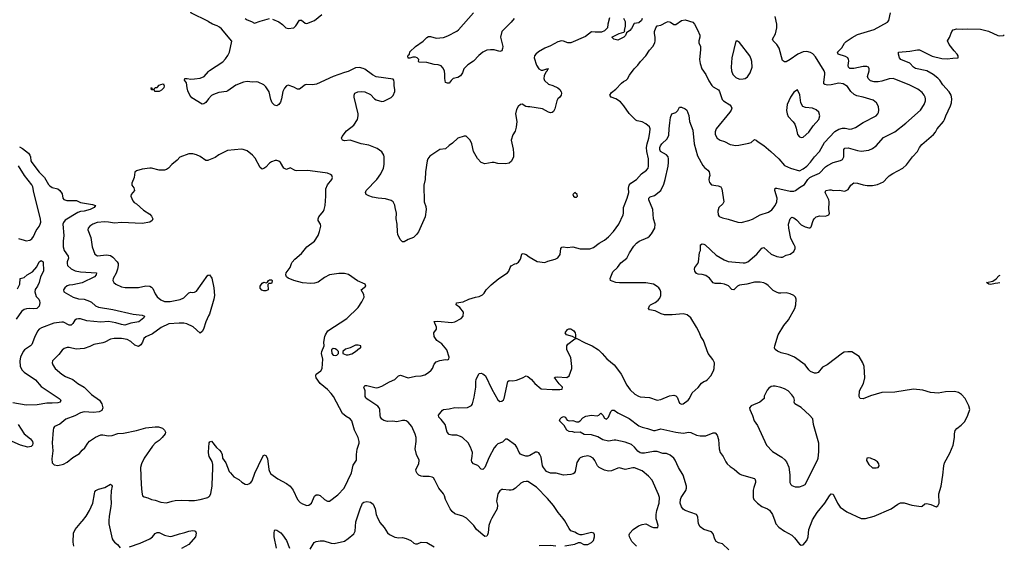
# Model space of a CAD drawing. Header units: inches. Extents: x 1954678 to 2060271, y 904822 to 1016299.
# Tile 109 of 256: x 2047982 to 2058499, y 909739 to 915357. Entities that reach past the tile are written whole.
import ezdxf

# ---------------------------------------------------------------- set-up
doc = ezdxf.new("R2010")
doc.units = ezdxf.units.IN
doc.header["$MEASUREMENT"] = 0
for name, color, linetype in [('C0940', 7, 'Continuous'), ('C0941', 7, 'Continuous'), ('C0950', 7, 'Continuous'), ('C0951', 7, 'Continuous')]:
    doc.layers.add(name, color=color, linetype=linetype)

msp = doc.modelspace()

# ---------------------------------------------------------------- linework, layer by layer
at = {"layer": 'C0940', "color": 5, "elevation": 560}
for points in [[(2048560, 909730), (2048553, 909773), (2048555, 909870), (2048574, 909910), (2048647, 909993), (2048652, 910000)], [(2048933, 910000), (2048932, 909990), (2048934, 909970), (2048970, 909810), (2048980, 909790), (2048994, 909774), (2049027, 909750), (2049054, 909714)], [(2049156, 909724), (2049270, 909761), (2049372, 909808), (2049401, 909830), (2049430, 909867), (2049450, 909877), (2049470, 909875), (2049530, 909847), (2049590, 909834), (2049610, 909836), (2049690, 909864), (2049745, 909875), (2049790, 909890), (2049830, 909898), (2049850, 909896), (2049861, 909890), (2049868, 909868), (2049859, 909830), (2049789, 909750), (2049710, 909704)]]:
    msp.add_lwpolyline(points, dxfattribs=at)
at = {"layer": 'C0941', "color": 5}
for points, elevation in [([(2050000, 915335), (2049997, 915337), (2049810, 915430), (2049816, 915450), (2049863, 915497), (2049890, 915511), (2049950, 915482), (2050000, 915478)], 560), ([(2050000, 914510), (2049970, 914473), (2049950, 914456), (2049930, 914453), (2049822, 914522), (2049799, 914550), (2049778, 914598), (2049769, 914629), (2049762, 914682), (2049741, 914710), (2049744, 914730), (2049770, 914730), (2049810, 914721), (2049850, 914724), (2049910, 914732), (2049952, 914750), (2050000, 914803)], 560), ([(2047979, 913999), (2048010, 913982), (2048074, 913930), (2048090, 913910), (2048098, 913890), (2048102, 913850), (2048110, 913830), (2048188, 913728), (2048246, 913670), (2048290, 913595), (2048302, 913582), (2048330, 913565), (2048388, 913548), (2048410, 913531), (2048436, 913496), (2048444, 913450), (2048454, 913434), (2048486, 913426), (2048590, 913423), (2048630, 913403), (2048761, 913381), (2048791, 913370), (2048776, 913350), (2048736, 913330), (2048671, 913310), (2048630, 913307), (2048602, 913298), (2048467, 913213), (2048448, 913190), (2048444, 913170), (2048452, 913050), (2048447, 912990), (2048447, 912930), (2048458, 912890), (2048501, 912830), (2048502, 912810), (2048489, 912769), (2048487, 912750), (2048492, 912730), (2048530, 912695), (2048574, 912674), (2048630, 912661), (2048802, 912650), (2048799, 912630), (2048779, 912610), (2048650, 912546), (2048550, 912523), (2048510, 912520), (2048490, 912512), (2048462, 912490), (2048448, 912470), (2048454, 912450), (2048553, 912390), (2048610, 912375), (2048670, 912369), (2048728, 912350), (2048750, 912337), (2048790, 912300), (2048824, 912284), (2048978, 912258), (2049192, 912210), (2049290, 912198), (2049313, 912190), (2049307, 912170), (2049253, 912127), (2049170, 912113), (2049106, 912094), (2049070, 912098), (2049010, 912118), (2048930, 912130), (2048850, 912126), (2048697, 912137), (2048630, 912160), (2048610, 912161), (2048590, 912157), (2048570, 912144), (2048549, 912111), (2048530, 912094), (2048510, 912094), (2048450, 912123), (2048430, 912126), (2048346, 912114), (2048215, 912065), (2048190, 912048), (2048173, 912027), (2048138, 911962), (2048110, 911885), (2048096, 911870), (2048032, 911830), (2048018, 911810), (2047990, 911750), (2047982, 911710), (2047987, 911650), (2048007, 911610), (2048028, 911590), (2048149, 911509), (2048210, 911436), (2048403, 911310), (2048420, 911290), (2048413, 911270), (2048390, 911263), (2048330, 911258), (2048270, 911260), (2048170, 911241), (2048050, 911239), (2047910, 911263)], 560), ([(2050000, 913855), (2049990, 913851), (2049970, 913853), (2049910, 913894), (2049870, 913914), (2049830, 913925), (2049790, 913924), (2049691, 913889), (2049663, 913857), (2049607, 913810), (2049570, 913769), (2049550, 913755), (2049530, 913747), (2049470, 913747), (2049390, 913769), (2049371, 913769), (2049290, 913759), (2049230, 913742), (2049210, 913726), (2049205, 913670), (2049181, 913610), (2049181, 913590), (2049200, 913560), (2049207, 913530), (2049171, 913490), (2049168, 913470), (2049190, 913421), (2049204, 913404), (2049230, 913388), (2049303, 913323), (2049370, 913277), (2049390, 913257), (2049402, 913230), (2049397, 913210), (2049370, 913192), (2049290, 913180), (2049070, 913191), (2048996, 913184), (2048930, 913194), (2048890, 913196), (2048810, 913191), (2048764, 913170), (2048731, 913150), (2048714, 913130), (2048711, 913110), (2048743, 913030), (2048757, 912930), (2048784, 912850), (2048812, 912832), (2048910, 912844), (2048950, 912838), (2048978, 912818), (2049023, 912770), (2049032, 912750), (2049034, 912730), (2049028, 912692), (2049012, 912648), (2048979, 912590), (2048977, 912570), (2048987, 912550), (2049010, 912532), (2049070, 912502), (2049110, 912496), (2049250, 912496), (2049330, 912511), (2049370, 912510), (2049390, 912500), (2049405, 912485), (2049430, 912428), (2049450, 912396), (2049490, 912363), (2049530, 912346), (2049590, 912344), (2049694, 912366), (2049736, 912384), (2049790, 912439), (2049810, 912444), (2049830, 912441), (2049850, 912444), (2049870, 912454), (2049990, 912625), (2050000, 912628)], 580), ([(2047970, 913019), (2048030, 912999), (2048050, 912995), (2048090, 913002), (2048110, 913015), (2048130, 913041), (2048157, 913103), (2048190, 913146), (2048201, 913170), (2048206, 913194), (2048204, 913230), (2048133, 913510), (2048121, 913570), (2048112, 913592), (2048034, 913690), (2047970, 913795)], 560), ([(2047959, 912481), (2047984, 912530), (2047988, 912592), (2048030, 912602), (2048062, 912630), (2048119, 912661), (2048163, 912717), (2048190, 912770), (2048210, 912785), (2048233, 912770), (2048235, 912670), (2048204, 912610), (2048190, 912549), (2048172, 912510), (2048148, 912472), (2048145, 912450), (2048159, 912399), (2048185, 912370), (2048194, 912354), (2048197, 912330), (2048190, 912297), (2048165, 912270), (2048130, 912267), (2048090, 912272), (2048054, 912266), (2048030, 912258), (2048002, 912238), (2047945, 912155)], 540), ([(2050000, 912192), (2049970, 912129), (2049944, 912050), (2049930, 912025), (2049910, 912006), (2049833, 912073), (2049768, 912108), (2049734, 912114), (2049686, 912114), (2049575, 912105), (2049494, 912066), (2049399, 912001), (2049330, 911968), (2049309, 911951), (2049294, 911910), (2049277, 911883), (2049250, 911866), (2049210, 911880), (2049170, 911916), (2049130, 911938), (2049070, 911951), (2048990, 911951), (2048950, 911944), (2048890, 911911), (2048870, 911905), (2048774, 911886), (2048730, 911864), (2048670, 911842), (2048585, 911835), (2048510, 911853), (2048487, 911853), (2048457, 911843), (2048435, 911825), (2048401, 911779), (2048333, 911710), (2048330, 911690), (2048336, 911670), (2048360, 911630), (2048430, 911567), (2048470, 911544), (2048550, 911511), (2048602, 911470), (2048670, 911430), (2048750, 911350), (2048834, 911290), (2048860, 911250), (2048870, 911210), (2048858, 911182), (2048830, 911166), (2048770, 911160), (2048670, 911165), (2048630, 911154), (2048570, 911124), (2048473, 911087), (2048410, 911036), (2048352, 911008), (2048342, 910990), (2048338, 910970), (2048327, 910833), (2048334, 910750), (2048325, 910665), (2048330, 910621), (2048350, 910601), (2048390, 910593), (2048450, 910607), (2048490, 910627), (2048550, 910677), (2048620, 910720), (2048650, 910757), (2048679, 910781), (2048708, 910832), (2048728, 910852), (2048790, 910894), (2048850, 910919), (2048870, 910921), (2048930, 910911), (2048970, 910913), (2049030, 910933), (2049090, 910937), (2049230, 910966), (2049330, 910996), (2049427, 911007), (2049464, 911004), (2049507, 910990), (2049530, 910970), (2049539, 910950), (2049535, 910930), (2049505, 910890), (2049470, 910858), (2049430, 910832), (2049400, 910800), (2049310, 910670), (2049283, 910610), (2049272, 910570), (2049278, 910390), (2049286, 910306), (2049295, 910270), (2049310, 910257), (2049350, 910246), (2049388, 910228), (2049430, 910221), (2049490, 910199), (2049550, 910192), (2049610, 910212), (2049643, 910217), (2049710, 910223), (2049790, 910218), (2049850, 910220), (2049910, 910230), (2049990, 910250), (2050000, 910257)], 580), ([(2047964, 911030), (2048030, 910932), (2048097, 910877), (2048118, 910850), (2048123, 910830), (2048119, 910810), (2048104, 910796), (2048068, 910790), (2047990, 910810), (2047770, 910906)], 560), ([(2050000, 910727), (2050000, 910730), (2050000, 910735)], 580), ([(2048652, 910000), (2048690, 910050), (2048727, 910110), (2048764, 910190), (2048780, 910290), (2048785, 910310), (2048795, 910325), (2048822, 910338), (2048890, 910356), (2048950, 910394), (2048964, 910384), (2048970, 910372), (2048959, 910321), (2048954, 910250), (2048959, 910190), (2048956, 910156), (2048939, 910050), (2048933, 910000)], 560)]:
    msp.add_lwpolyline(points, dxfattribs=dict(at, elevation=elevation))
at = {"layer": 'C0941', "color": 5, "elevation": 560}
msp.add_lwpolyline([(2049470, 914588), (2049426, 914590), (2049422, 914602), (2049389, 914609), (2049386, 914630), (2049390, 914632), (2049398, 914618), (2049410, 914614), (2049422, 914618), (2049430, 914632), (2049450, 914632), (2049470, 914656), (2049490, 914666), (2049514, 914670), (2049522, 914662), (2049525, 914650), (2049522, 914630), (2049497, 914603)], close=True, dxfattribs=at)
at = {"layer": 'C0950', "color": 5}
for points, elevation in [([(2051083, 909697), (2051126, 909770), (2051150, 909782), (2051190, 909788), (2051230, 909786), (2051310, 909761), (2051342, 909758), (2051450, 909783), (2051489, 909811), (2051550, 909863), (2051565, 909890), (2051571, 909990), (2051575, 910000)], 560), ([(2051821, 910000), (2051830, 909985), (2051873, 909930), (2051910, 909874), (2051930, 909855), (2051990, 909827), (2052030, 909821), (2052070, 909824), (2052110, 909814), (2052159, 909790), (2052190, 909764), (2052210, 909754), (2052230, 909756), (2052270, 909773), (2052330, 909768), (2052410, 909722)], 560), ([(2053012, 910000), (2052992, 909950), (2052987, 909873), (2052980, 909850), (2052970, 909836), (2052950, 909833), (2052860, 909910), (2052831, 909951), (2052783, 910000)], 560), ([(2053806, 909734), (2053910, 909751), (2053950, 909771), (2053970, 909771), (2054008, 909748), (2054050, 909750), (2054090, 909768), (2054109, 909790), (2054121, 909830), (2054121, 909850), (2054115, 909870), (2054090, 909876), (2053990, 909853), (2053970, 909853), (2053941, 909861), (2053910, 909879), (2053870, 909894), (2053850, 909919), (2053803, 910000)], 560), ([(2054569, 909730), (2054521, 909781), (2054496, 909830), (2054493, 909850), (2054499, 909870), (2054533, 909907), (2054593, 909947), (2054630, 909961), (2054670, 909968), (2054730, 909936), (2054750, 909931), (2054798, 909930), (2054801, 909950), (2054787, 910000)], 540), ([(2055558, 909690), (2055490, 909754), (2055446, 909766), (2055421, 909781), (2055407, 909807), (2055390, 909862), (2055370, 909885), (2055290, 909910), (2055250, 909938), (2055232, 909970), (2055229, 910000)], 520), ([(2056048, 910000), (2056059, 909970), (2056090, 909932), (2056150, 909889), (2056229, 909849), (2056259, 909819), (2056310, 909751), (2056330, 909741), (2056350, 909745), (2056390, 909792), (2056403, 909830), (2056410, 909910), (2056445, 910000)], 520), ([(2050724, 909710), (2050701, 909830), (2050698, 909870), (2050703, 909897), (2050710, 909905), (2050730, 909903), (2050770, 909873), (2050790, 909851), (2050832, 909790), (2050864, 909710)], 560), ([(2053530, 909738), (2053650, 909740), (2053710, 909734)], 560)]:
    msp.add_lwpolyline(points, dxfattribs=dict(at, elevation=elevation))
at = {"layer": 'C0951', "color": 5}
for points, elevation in [([(2053262, 915370), (2053231, 915329), (2053130, 915229), (2053118, 915170), (2053142, 915070), (2053140, 915050), (2053130, 915023), (2053110, 915016), (2053050, 915033), (2053010, 915035), (2052970, 915030), (2052930, 915010), (2052885, 914975), (2052830, 914912), (2052770, 914876), (2052746, 914854), (2052726, 914830), (2052710, 914789), (2052690, 914757), (2052662, 914738), (2052610, 914728), (2052590, 914708), (2052570, 914678), (2052550, 914678), (2052530, 914686), (2052522, 914730), (2052524, 914770), (2052519, 914810), (2052503, 914843), (2052482, 914862), (2052453, 914873), (2052410, 914878), (2052330, 914898), (2052250, 914902), (2052242, 914910), (2052244, 914930), (2052239, 914939), (2052228, 914950), (2052210, 914957), (2052182, 914958), (2052150, 914945), (2052130, 914945), (2052126, 914970), (2052130, 914979), (2052144, 914990), (2052150, 915012), (2052209, 915070), (2052290, 915127), (2052332, 915168), (2052350, 915176), (2052370, 915179), (2052430, 915159), (2052508, 915168), (2052556, 915184), (2052650, 915235), (2052669, 915250), (2052829, 915430)], 540), ([(2054787, 910000), (2054781, 910021), (2054780, 910070), (2054787, 910110), (2054811, 910190), (2054815, 910250), (2054804, 910284), (2054736, 910436), (2054700, 910480), (2054630, 910535), (2054550, 910566), (2054530, 910568), (2054450, 910551), (2054390, 910566), (2054370, 910564), (2054303, 910537), (2054270, 910531), (2054230, 910541), (2054170, 910572), (2054154, 910590), (2054125, 910645), (2054106, 910670), (2054075, 910690), (2054050, 910696), (2053994, 910686), (2053970, 910675), (2053958, 910662), (2053934, 910626), (2053914, 910530), (2053905, 910510), (2053895, 910505), (2053870, 910497), (2053790, 910490), (2053711, 910511), (2053650, 910511), (2053610, 910530), (2053576, 910570), (2053567, 910590), (2053550, 910681), (2053539, 910710), (2053527, 910727), (2053510, 910736), (2053490, 910735), (2053430, 910700), (2053410, 910693), (2053387, 910693), (2053345, 910705), (2053330, 910714), (2053316, 910730), (2053291, 910790), (2053276, 910810), (2053190, 910875), (2053170, 910875), (2053137, 910843), (2053090, 910825), (2053070, 910808), (2053050, 910780), (2052998, 910682), (2052950, 910572), (2052930, 910550), (2052910, 910553), (2052874, 910594), (2052830, 910612), (2052810, 910630), (2052808, 910650), (2052816, 910690), (2052818, 910730), (2052798, 910790), (2052773, 910833), (2052713, 910890), (2052690, 910904), (2052650, 910918), (2052596, 910916), (2052570, 910924), (2052549, 910950), (2052525, 911030), (2052485, 911085), (2052457, 911110), (2052454, 911130), (2052497, 911183), (2052510, 911190), (2052570, 911197), (2052630, 911214), (2052670, 911210), (2052766, 911214), (2052806, 911234), (2052817, 911250), (2052836, 911324), (2052853, 911430), (2052854, 911490), (2052859, 911510), (2052870, 911542), (2052890, 911576), (2052910, 911579), (2052930, 911571), (2052957, 911550), (2053026, 911410), (2053090, 911295), (2053110, 911277), (2053130, 911279), (2053150, 911295), (2053158, 911310), (2053196, 911490), (2053210, 911500), (2053250, 911498), (2053290, 911504), (2053352, 911528), (2053390, 911551), (2053410, 911544), (2053450, 911513), (2053483, 911470), (2053550, 911411), (2053670, 911403), (2053750, 911404), (2053777, 911410), (2053781, 911430), (2053745, 911465), (2053702, 911522), (2053689, 911530), (2053702, 911538), (2053721, 911539), (2053826, 911534), (2053852, 911550), (2053881, 911630), (2053881, 911650), (2053868, 911748), (2053827, 911830), (2053826, 911870), (2053837, 911890), (2053910, 911945), (2053926, 911950), (2053926, 911954), (2054023, 911903), (2054098, 911870), (2054164, 911830), (2054205, 911790), (2054253, 911733), (2054330, 911669), (2054358, 911638), (2054407, 911567), (2054466, 911450), (2054501, 911401), (2054554, 911354), (2054590, 911332), (2054610, 911325), (2054710, 911319), (2054790, 911289), (2054830, 911297), (2054923, 911337), (2054970, 911344), (2054990, 911336), (2055003, 911323), (2055030, 911259), (2055050, 911249), (2055070, 911253), (2055121, 911290), (2055137, 911310), (2055165, 911370), (2055230, 911426), (2055266, 911474), (2055289, 911491), (2055310, 911496), (2055330, 911511), (2055365, 911550), (2055394, 911606), (2055401, 911630), (2055402, 911690), (2055386, 911726), (2055337, 911790), (2055284, 911930), (2055258, 911970), (2055244, 912010), (2055211, 912070), (2055150, 912172), (2055110, 912201), (2055070, 912212), (2054950, 912201), (2054870, 912203), (2054833, 912213), (2054770, 912244), (2054710, 912256), (2054700, 912270), (2054710, 912299), (2054720, 912310), (2054770, 912335), (2054802, 912358), (2054819, 912381), (2054830, 912410), (2054831, 912450), (2054824, 912470), (2054810, 912490), (2054790, 912507), (2054750, 912530), (2054670, 912545), (2054390, 912545), (2054350, 912550), (2054310, 912561), (2054293, 912570), (2054287, 912590), (2054319, 912661), (2054367, 912710), (2054401, 912759), (2054466, 912810), (2054495, 912865), (2054542, 912938), (2054569, 912970), (2054599, 912990), (2054690, 913028), (2054710, 913043), (2054732, 913070), (2054765, 913130), (2054769, 913170), (2054753, 913230), (2054745, 913330), (2054701, 913430), (2054701, 913450), (2054717, 913463), (2054761, 913479), (2054830, 913530), (2054862, 913598), (2054878, 913650), (2054907, 913790), (2054912, 913830), (2054911, 913870), (2054907, 913890), (2054892, 913912), (2054828, 913950), (2054819, 913970), (2054820, 913990), (2054826, 914010), (2054842, 914030), (2054897, 914083), (2054917, 914123), (2054918, 914190), (2054925, 914255), (2054933, 914310), (2054949, 914350), (2054990, 914365), (2055012, 914388), (2055030, 914422), (2055050, 914422), (2055090, 914406), (2055106, 914390), (2055130, 914332), (2055136, 914270), (2055170, 914178), (2055187, 914030), (2055222, 913902), (2055278, 913798), (2055296, 913776), (2055331, 913750), (2055348, 913730), (2055352, 913690), (2055345, 913670), (2055344, 913644), (2055350, 913616), (2055370, 913591), (2055442, 913582), (2055471, 913570), (2055483, 913550), (2055503, 913410), (2055494, 913390), (2055450, 913349), (2055439, 913310), (2055443, 913270), (2055454, 913254), (2055490, 913238), (2055550, 913225), (2055653, 913193), (2055689, 913189), (2055769, 913210), (2055810, 913226), (2055890, 913270), (2055979, 913301), (2056014, 913326), (2056051, 913370), (2056069, 913411), (2056072, 913450), (2056048, 913530), (2056050, 913555), (2056070, 913555), (2056210, 913523), (2056250, 913523), (2056269, 913531), (2056310, 913564), (2056363, 913597), (2056400, 913650), (2056422, 913670), (2056450, 913686), (2056525, 913715), (2056590, 913783), (2056610, 913798), (2056670, 913830), (2056749, 913851), (2056770, 913863), (2056786, 913890), (2056783, 913970), (2056795, 913985), (2056830, 913986), (2056930, 913958), (2056970, 913952), (2057050, 913962), (2057090, 913981), (2057131, 914009), (2057210, 914098), (2057330, 914158), (2057447, 914250), (2057602, 914390), (2057641, 914450), (2057656, 914490), (2057658, 914510), (2057654, 914530), (2057644, 914550), (2057620, 914580), (2057575, 914615), (2057481, 914661), (2057330, 914722), (2057310, 914727), (2057270, 914724), (2057190, 914700), (2057150, 914694), (2057110, 914694), (2057070, 914705), (2057043, 914730), (2057037, 914750), (2057056, 914810), (2057057, 914830), (2057049, 914850), (2057030, 914858), (2056990, 914858), (2056890, 914837), (2056850, 914836), (2056835, 914850), (2056830, 914868), (2056837, 914917), (2056836, 914930), (2056828, 914948), (2056804, 914964), (2056724, 914990), (2056716, 915010), (2056764, 915056), (2056793, 915107), (2056810, 915125), (2056873, 915167), (2056930, 915197), (2057110, 915251), (2057250, 915331), (2057265, 915350), (2057282, 915430)], 540), ([(2054283, 915377), (2054265, 915310), (2054262, 915270), (2054230, 915238), (2054196, 915224), (2054130, 915222), (2054090, 915228), (2054024, 915176), (2053870, 915111), (2053838, 915110), (2053790, 915128), (2053770, 915131), (2053730, 915122), (2053650, 915077), (2053590, 915054), (2053525, 915015), (2053494, 914990), (2053482, 914970), (2053478, 914950), (2053503, 914870), (2053526, 914830), (2053550, 914819), (2053570, 914819), (2053613, 914833), (2053631, 914831), (2053616, 914824), (2053615, 914810), (2053603, 914797), (2053584, 914756), (2053580, 914730), (2053587, 914707), (2053630, 914667), (2053675, 914655), (2053731, 914630), (2053752, 914612), (2053765, 914585), (2053768, 914570), (2053765, 914550), (2053752, 914528), (2053730, 914510), (2053719, 914490), (2053696, 914404), (2053683, 914377), (2053670, 914365), (2053650, 914363), (2053630, 914369), (2053566, 914406), (2053430, 914425), (2053410, 914424), (2053389, 914429), (2053350, 914453), (2053330, 914449), (2053306, 914430), (2053290, 914398), (2053276, 914350), (2053291, 914270), (2053286, 914210), (2053274, 914166), (2053250, 914128), (2053231, 914070), (2053254, 913974), (2053257, 913930), (2053255, 913890), (2053234, 913846), (2053210, 913822), (2053170, 913816), (2053090, 913820), (2053050, 913830), (2053030, 913830), (2052950, 913815), (2052910, 913829), (2052870, 913875), (2052830, 913950), (2052812, 914030), (2052792, 914070), (2052750, 914111), (2052730, 914111), (2052662, 914090), (2052604, 914036), (2052568, 914012), (2052530, 913978), (2052470, 913968), (2052363, 913897), (2052341, 913870), (2052333, 913850), (2052315, 913730), (2052314, 913650), (2052298, 913590), (2052301, 913410), (2052319, 913359), (2052323, 913330), (2052314, 913250), (2052240, 913090), (2052220, 913060), (2052187, 913030), (2052132, 913008), (2052090, 912984), (2052070, 912983), (2052047, 913007), (2052022, 913062), (2052016, 913090), (2052015, 913170), (2052004, 913230), (2052005, 913290), (2051992, 913348), (2051990, 913375), (2051971, 913411), (2051950, 913423), (2051890, 913441), (2051810, 913448), (2051750, 913460), (2051710, 913473), (2051684, 913490), (2051679, 913499), (2051676, 913510), (2051681, 913530), (2051795, 913650), (2051838, 913710), (2051867, 913770), (2051876, 913810), (2051874, 913890), (2051870, 913910), (2051850, 913946), (2051800, 913980), (2051710, 914016), (2051630, 914029), (2051510, 914070), (2051450, 914063), (2051429, 914070), (2051419, 914090), (2051426, 914110), (2051472, 914170), (2051549, 914230), (2051590, 914292), (2051598, 914330), (2051596, 914350), (2051553, 914530), (2051553, 914550), (2051562, 914570), (2051593, 914587), (2051630, 914591), (2051667, 914587), (2051730, 914558), (2051771, 914511), (2051790, 914499), (2051850, 914483), (2051870, 914486), (2051950, 914527), (2051972, 914548), (2051987, 914590), (2051990, 914610), (2051983, 914650), (2051983, 914690), (2051978, 914710), (2051970, 914723), (2051790, 914746), (2051750, 914767), (2051670, 914827), (2051650, 914836), (2051610, 914845), (2051570, 914841), (2051490, 914803), (2051450, 914792), (2051330, 914748), (2051151, 914669), (2051110, 914662), (2051050, 914663), (2051030, 914659), (2050970, 914613), (2050950, 914614), (2050910, 914636), (2050850, 914658), (2050830, 914650), (2050810, 914624), (2050794, 914590), (2050778, 914510), (2050766, 914474), (2050751, 914450), (2050730, 914436), (2050703, 914443), (2050677, 914470), (2050664, 914504), (2050645, 914585), (2050610, 914641), (2050590, 914659), (2050530, 914689), (2050510, 914693), (2050470, 914690), (2050410, 914698), (2050371, 914690), (2050290, 914656), (2050205, 914595), (2050190, 914590), (2050110, 914578), (2050050, 914558), (2050030, 914547), (2050000, 914510)], 560), ([(2050000, 914803), (2050010, 914814), (2050152, 914908), (2050181, 914939), (2050206, 914974), (2050223, 915010), (2050246, 915126), (2050138, 915258), (2050117, 915277), (2050091, 915291), (2050040, 915310), (2050000, 915335)], 560), ([(2050390, 915370), (2050410, 915354), (2050458, 915338), (2050490, 915318), (2050550, 915342), (2050650, 915370)], 560), ([(2050682, 915362), (2050750, 915333), (2050790, 915304), (2050826, 915270), (2050850, 915261), (2050910, 915271), (2050930, 915291), (2050970, 915353), (2050990, 915353), (2051030, 915318), (2051050, 915317), (2051129, 915350), (2051209, 915411)], 560), ([(2052783, 910000), (2052753, 910030), (2052715, 910050), (2052630, 910076), (2052601, 910101), (2052581, 910130), (2052530, 910229), (2052520, 910270), (2052510, 910289), (2052458, 910350), (2052417, 910437), (2052400, 910460), (2052387, 910467), (2052355, 910475), (2052290, 910474), (2052270, 910479), (2052245, 910490), (2052227, 910507), (2052215, 910530), (2052213, 910550), (2052244, 910610), (2052250, 910650), (2052220, 910710), (2052205, 910770), (2052218, 910850), (2052217, 910890), (2052207, 910927), (2052170, 911010), (2052130, 911054), (2052110, 911070), (2052094, 911074), (2052070, 911074), (2052010, 911060), (2051966, 911066), (2051910, 911064), (2051872, 911072), (2051850, 911088), (2051837, 911110), (2051833, 911127), (2051830, 911190), (2051822, 911210), (2051807, 911227), (2051710, 911291), (2051684, 911310), (2051679, 911319), (2051673, 911330), (2051671, 911391), (2051659, 911430), (2051662, 911438), (2051673, 911447), (2051690, 911448), (2051790, 911423), (2051810, 911427), (2051850, 911442), (2051930, 911488), (2051990, 911513), (2052028, 911552), (2052050, 911558), (2052130, 911528), (2052210, 911548), (2052270, 911552), (2052310, 911562), (2052350, 911585), (2052378, 911610), (2052392, 911630), (2052410, 911676), (2052430, 911699), (2052470, 911714), (2052530, 911726), (2052550, 911722), (2052566, 911730), (2052569, 911750), (2052543, 911830), (2052491, 911891), (2052436, 911930), (2052408, 911970), (2052407, 912010), (2052434, 912050), (2052433, 912070), (2052408, 912132), (2052444, 912136), (2052598, 912122), (2052631, 912129), (2052698, 912162), (2052717, 912190), (2052721, 912230), (2052682, 912282), (2052644, 912310), (2052649, 912330), (2052719, 912341), (2052778, 912370), (2052850, 912392), (2052890, 912399), (2052924, 912416), (2052944, 912436), (2052966, 912470), (2053017, 912523), (2053101, 912590), (2053193, 912650), (2053207, 912670), (2053219, 912710), (2053230, 912726), (2053270, 912747), (2053290, 912751), (2053310, 912767), (2053330, 912798), (2053344, 912850), (2053350, 912858), (2053370, 912856), (2053390, 912846), (2053422, 912822), (2053510, 912771), (2053590, 912761), (2053623, 912777), (2053702, 912798), (2053729, 912811), (2053753, 912847), (2053761, 912910), (2053773, 912927), (2053789, 912931), (2053830, 912924), (2053890, 912929), (2053969, 912909), (2054073, 912907), (2054110, 912923), (2054170, 912968), (2054230, 913001), (2054270, 913035), (2054325, 913095), (2054380, 913170), (2054426, 913270), (2054432, 913290), (2054431, 913350), (2054470, 913449), (2054489, 913510), (2054483, 913557), (2054490, 913590), (2054510, 913610), (2054570, 913650), (2054625, 913710), (2054678, 913750), (2054693, 913770), (2054700, 913790), (2054698, 913870), (2054681, 913950), (2054678, 913990), (2054684, 914030), (2054702, 914090), (2054714, 914150), (2054717, 914190), (2054710, 914211), (2054670, 914245), (2054630, 914267), (2054577, 914277), (2054563, 914283), (2054490, 914355), (2054436, 914436), (2054398, 914478), (2054350, 914512), (2054299, 914530), (2054284, 914550), (2054302, 914578), (2054350, 914614), (2054410, 914679), (2054430, 914695), (2054459, 914710), (2054474, 914726), (2054497, 914763), (2054546, 914830), (2054585, 914870), (2054614, 914910), (2054670, 914971), (2054710, 915030), (2054745, 915070), (2054765, 915110), (2054769, 915130), (2054769, 915170), (2054761, 915210), (2054764, 915230), (2054775, 915270), (2054790, 915292), (2054830, 915298), (2054890, 915331), (2054910, 915336), (2054932, 915330), (2054970, 915305), (2054990, 915306), (2055050, 915347), (2055090, 915354), (2055170, 915331), (2055188, 915308), (2055223, 915250), (2055248, 915190), (2055248, 915170), (2055235, 915130), (2055237, 915110), (2055252, 915070), (2055255, 915035), (2055244, 914930), (2055249, 914889), (2055268, 914830), (2055309, 914770), (2055342, 914702), (2055373, 914653), (2055390, 914638), (2055447, 914607), (2055458, 914590), (2055485, 914505), (2055499, 914490), (2055567, 914447), (2055583, 914430), (2055587, 914410), (2055580, 914390), (2055566, 914370), (2055420, 914190), (2055410, 914158), (2055410, 914130), (2055432, 914092), (2055463, 914070), (2055510, 914056), (2055570, 914024), (2055630, 914014), (2055663, 914017), (2055770, 914037), (2055794, 914046), (2055830, 914078), (2055850, 914071), (2055870, 914050), (2055930, 914011), (2056006, 913950), (2056092, 913870), (2056150, 913798), (2056215, 913770), (2056310, 913743), (2056350, 913763), (2056390, 913793), (2056430, 913834), (2056470, 913890), (2056526, 913950), (2056577, 914043), (2056690, 914162), (2056730, 914187), (2056770, 914198), (2056798, 914198), (2056850, 914187), (2056870, 914190), (2056910, 914206), (2056990, 914259), (2057130, 914328), (2057149, 914350), (2057155, 914365), (2057158, 914390), (2057156, 914430), (2057135, 914470), (2057097, 914497), (2056990, 914530), (2056924, 914544), (2056896, 914556), (2056859, 914590), (2056823, 914643), (2056778, 914670), (2056730, 914677), (2056650, 914659), (2056610, 914657), (2056583, 914663), (2056572, 914672), (2056570, 914690), (2056581, 914770), (2056582, 914790), (2056575, 914810), (2056481, 914961), (2056452, 914992), (2056427, 915007), (2056390, 915018), (2056350, 915014), (2056292, 914988), (2056210, 914930), (2056170, 914908), (2056150, 914905), (2056130, 914921), (2056093, 915053), (2056070, 915090), (2056030, 915130), (2056024, 915150), (2056055, 915205), (2056068, 915270), (2056068, 915310), (2056050, 915390)], 560), ([(2054632, 915370), (2054622, 915350), (2054595, 915325), (2054545, 915315), (2054517, 915263), (2054498, 915242), (2054464, 915216), (2054452, 915188), (2054434, 915170), (2054370, 915138), (2054329, 915149), (2054306, 915170), (2054386, 915210), (2054436, 915224), (2054447, 915233), (2054443, 915243), (2054453, 915287), (2054453, 915333), (2054435, 915370)], 560), ([(2056445, 910000), (2056450, 910013), (2056499, 910090), (2056580, 910190), (2056630, 910267), (2056650, 910290), (2056670, 910286), (2056717, 910190), (2056747, 910147), (2056818, 910098), (2056970, 910025), (2057015, 910025), (2057110, 910050), (2057290, 910130), (2057361, 910179), (2057390, 910192), (2057430, 910192), (2057510, 910167), (2057610, 910153), (2057623, 910157), (2057650, 910184), (2057670, 910186), (2057714, 910174), (2057770, 910151), (2057790, 910162), (2057804, 910190), (2057801, 910290), (2057823, 910370), (2057843, 910490), (2057852, 910590), (2057860, 910620), (2057917, 910723), (2057952, 910810), (2057967, 910890), (2057965, 910930), (2057975, 910965), (2057992, 910988), (2058037, 911023), (2058076, 911064), (2058109, 911130), (2058129, 911190), (2058119, 911230), (2058079, 911310), (2058042, 911350), (2058010, 911374), (2057965, 911385), (2057870, 911380), (2057794, 911366), (2057752, 911368), (2057710, 911373), (2057630, 911398), (2057530, 911408), (2057330, 911377), (2057189, 911371), (2057070, 911338), (2056990, 911304), (2056958, 911310), (2056949, 911330), (2056953, 911390), (2056993, 911470), (2057009, 911530), (2057001, 911650), (2056989, 911690), (2056950, 911758), (2056870, 911809), (2056829, 911809), (2056790, 911803), (2056770, 911793), (2056605, 911670), (2056557, 911643), (2056510, 911587), (2056490, 911579), (2056470, 911579), (2056430, 911598), (2056410, 911616), (2056370, 911667), (2056259, 911750), (2056190, 911780), (2056117, 911797), (2056076, 911816), (2056053, 911833), (2056045, 911850), (2056046, 911870), (2056084, 911990), (2056145, 912090), (2056193, 912150), (2056263, 912270), (2056273, 912310), (2056277, 912370), (2056270, 912390), (2056250, 912408), (2056210, 912428), (2056170, 912439), (2056110, 912434), (2056090, 912436), (2056065, 912445), (2056030, 912462), (2055975, 912515), (2055950, 912533), (2055930, 912543), (2055891, 912551), (2055829, 912551), (2055750, 912530), (2055670, 912520), (2055648, 912510), (2055610, 912470), (2055590, 912472), (2055551, 912511), (2055510, 912531), (2055470, 912537), (2055410, 912536), (2055390, 912545), (2055350, 912595), (2055310, 912622), (2055273, 912633), (2055230, 912637), (2055210, 912645), (2055193, 912670), (2055189, 912691), (2055194, 912710), (2055225, 912750), (2055232, 912768), (2055242, 912870), (2055254, 912890), (2055254, 912950), (2055270, 912963), (2055290, 912959), (2055303, 912950), (2055422, 912842), (2055505, 912790), (2055550, 912774), (2055588, 912768), (2055710, 912757), (2055730, 912759), (2055759, 912770), (2055855, 912850), (2055910, 912916), (2055930, 912924), (2056010, 912852), (2056070, 912827), (2056110, 912819), (2056130, 912820), (2056170, 912840), (2056210, 912851), (2056250, 912880), (2056265, 912910), (2056264, 912930), (2056255, 912950), (2056220, 913020), (2056196, 913130), (2056192, 913170), (2056210, 913228), (2056230, 913246), (2056250, 913241), (2056279, 913219), (2056330, 913165), (2056370, 913142), (2056410, 913131), (2056426, 913134), (2056436, 913144), (2056457, 913210), (2056467, 913230), (2056489, 913251), (2056530, 913260), (2056590, 913258), (2056624, 913270), (2056630, 913290), (2056625, 913330), (2056628, 913410), (2056623, 913430), (2056585, 913510), (2056593, 913530), (2056630, 913540), (2056650, 913539), (2056672, 913532), (2056734, 913534), (2056795, 913525), (2056830, 913543), (2056859, 913590), (2056890, 913613), (2056930, 913610), (2056990, 913592), (2057035, 913585), (2057090, 913585), (2057145, 913595), (2057210, 913624), (2057250, 913670), (2057270, 913687), (2057308, 913712), (2057414, 913770), (2057453, 913807), (2057517, 913890), (2057570, 913950), (2057592, 913990), (2057617, 914023), (2057744, 914130), (2057764, 914156), (2057781, 914190), (2057848, 914270), (2057861, 914290), (2057873, 914330), (2057923, 914437), (2057933, 914470), (2057938, 914510), (2057930, 914550), (2057910, 914585), (2057842, 914662), (2057810, 914712), (2057790, 914733), (2057740, 914770), (2057670, 914809), (2057550, 914837), (2057530, 914848), (2057490, 914891), (2057392, 914930), (2057378, 914950), (2057367, 914990), (2057369, 915010), (2057490, 915022), (2057570, 915036), (2057593, 915033), (2057730, 914968), (2057830, 914942), (2057890, 914937), (2057950, 914947), (2058006, 914950), (2058005, 914970), (2057996, 914990), (2057963, 915023), (2057910, 915090), (2057893, 915130), (2057915, 915165), (2057940, 915230), (2057954, 915250), (2057990, 915260), (2058050, 915256), (2058110, 915260), (2058244, 915256), (2058330, 915235), (2058430, 915188), (2058450, 915184), (2058490, 915188), (2058499, 915194)], 520), ([(2050000, 910735), (2050007, 910833), (2050014, 910846), (2050030, 910851), (2050084, 910784), (2050117, 910757), (2050134, 910734), (2050144, 910710), (2050147, 910670), (2050182, 910622), (2050220, 910530), (2050233, 910513), (2050270, 910473), (2050323, 910443), (2050355, 910415), (2050390, 910394), (2050410, 910391), (2050430, 910396), (2050450, 910410), (2050466, 910430), (2050493, 910510), (2050570, 910676), (2050590, 910706), (2050610, 910701), (2050628, 910668), (2050644, 910550), (2050650, 910527), (2050665, 910505), (2050739, 910450), (2050830, 910401), (2050870, 910370), (2050901, 910330), (2050949, 910229), (2050978, 910198), (2051003, 910183), (2051050, 910165), (2051070, 910167), (2051097, 910190), (2051130, 910266), (2051150, 910279), (2051170, 910279), (2051190, 910271), (2051237, 910230), (2051270, 910211), (2051290, 910213), (2051380, 910280), (2051446, 910350), (2051526, 910514), (2051545, 910595), (2051578, 910650), (2051578, 910710), (2051586, 910766), (2051606, 910830), (2051608, 910850), (2051596, 910890), (2051557, 910970), (2051530, 911070), (2051512, 911090), (2051470, 911116), (2051428, 911150), (2051332, 911330), (2051310, 911361), (2051270, 911404), (2051192, 911470), (2051150, 911530), (2051144, 911550), (2051149, 911570), (2051197, 911603), (2051212, 911630), (2051219, 911730), (2051205, 911790), (2051208, 911812), (2051233, 911870), (2051229, 911911), (2051241, 911970), (2051249, 911990), (2051273, 912030), (2051476, 912164), (2051598, 912282), (2051637, 912343), (2051661, 912390), (2051659, 912419), (2051630, 912470), (2051679, 912510), (2051673, 912530), (2051590, 912565), (2051492, 912632), (2051450, 912645), (2051390, 912646), (2051291, 912629), (2051238, 912602), (2051170, 912551), (2051130, 912540), (2051090, 912536), (2051003, 912543), (2050910, 912570), (2050850, 912593), (2050833, 912610), (2050824, 912630), (2050827, 912650), (2050872, 912708), (2050884, 912750), (2050893, 912767), (2050922, 912798), (2050990, 912857), (2051047, 912930), (2051129, 912990), (2051168, 913052), (2051185, 913095), (2051198, 913150), (2051193, 913170), (2051170, 913210), (2051168, 913230), (2051178, 913250), (2051226, 913310), (2051235, 913330), (2051244, 913370), (2051251, 913470), (2051250, 913550), (2051270, 913591), (2051316, 913650), (2051323, 913670), (2051317, 913690), (2051302, 913702), (2051270, 913717), (2051136, 913736), (2051056, 913744), (2050941, 913741), (2050924, 913744), (2050870, 913773), (2050830, 913757), (2050804, 913770), (2050769, 913830), (2050750, 913845), (2050730, 913853), (2050710, 913853), (2050670, 913838), (2050650, 913824), (2050610, 913781), (2050590, 913767), (2050570, 913761), (2050550, 913779), (2050497, 913877), (2050470, 913910), (2050410, 913955), (2050370, 913970), (2050350, 913972), (2050201, 913959), (2050110, 913912), (2050070, 913884), (2050000, 913855)], 580), ([(2050000, 912628), (2050010, 912631), (2050034, 912594), (2050056, 912490), (2050064, 912410), (2050057, 912370), (2050008, 912210), (2050000, 912192)], 580), ([(2058452, 912546), (2058430, 912540), (2058402, 912538), (2058354, 912526), (2058335, 912530), (2058309, 912550), (2058378, 912562), (2058413, 912587), (2058439, 912621), (2058454, 912626)], 480), ([(2055229, 910000), (2055225, 910045), (2055210, 910070), (2055090, 910113), (2055070, 910126), (2055050, 910150), (2055038, 910190), (2055040, 910230), (2055048, 910250), (2055096, 910324), (2055103, 910350), (2055103, 910370), (2055070, 910490), (2055018, 910570), (2054984, 910650), (2054969, 910670), (2054930, 910704), (2054890, 910719), (2054850, 910720), (2054790, 910741), (2054750, 910741), (2054656, 910724), (2054625, 910725), (2054609, 910729), (2054586, 910746), (2054549, 910790), (2054517, 910817), (2054450, 910843), (2054350, 910865), (2054330, 910865), (2054270, 910851), (2054210, 910868), (2054158, 910898), (2054090, 910919), (2054010, 910925), (2053970, 910947), (2053910, 910946), (2053890, 910954), (2053850, 910956), (2053825, 910970), (2053799, 911019), (2053749, 911070), (2053755, 911090), (2053770, 911105), (2053790, 911115), (2053811, 911110), (2053818, 911090), (2053830, 911078), (2053850, 911071), (2053890, 911072), (2053930, 911058), (2053950, 911058), (2053970, 911071), (2053997, 911103), (2054030, 911119), (2054090, 911131), (2054150, 911123), (2054169, 911131), (2054190, 911151), (2054210, 911132), (2054230, 911099), (2054250, 911088), (2054271, 911110), (2054295, 911170), (2054310, 911185), (2054330, 911184), (2054370, 911157), (2054490, 911096), (2054595, 911015), (2054630, 911001), (2054688, 910988), (2054750, 910967), (2054770, 910967), (2054830, 910984), (2054989, 910949), (2055070, 910938), (2055130, 910950), (2055150, 910946), (2055210, 910915), (2055250, 910910), (2055310, 910910), (2055390, 910942), (2055410, 910941), (2055430, 910916), (2055447, 910870), (2055454, 910770), (2055464, 910730), (2055497, 910690), (2055524, 910630), (2055538, 910610), (2055570, 910582), (2055614, 910554), (2055670, 910504), (2055693, 910493), (2055830, 910455), (2055835, 910450), (2055842, 910430), (2055842, 910410), (2055822, 910358), (2055817, 910330), (2055816, 910250), (2055822, 910230), (2055864, 910190), (2055910, 910155), (2055969, 910129), (2055990, 910114), (2056022, 910070), (2056048, 910000)], 520), ([(2050000, 910257), (2050002, 910258), (2050012, 910268), (2050025, 910295), (2050038, 910370), (2050040, 910490), (2050046, 910550), (2050043, 910603), (2050036, 910636), (2050006, 910690), (2050000, 910727)], 580), ([(2053803, 910000), (2053787, 910027), (2053732, 910092), (2053685, 910165), (2053621, 910241), (2053502, 910362), (2053410, 910420), (2053390, 910423), (2053362, 910418), (2053335, 910405), (2053276, 910350), (2053250, 910334), (2053230, 910328), (2053210, 910328), (2053144, 910336), (2053130, 910335), (2053110, 910323), (2053090, 910290), (2053080, 910250), (2053076, 910210), (2053086, 910170), (2053081, 910130), (2053024, 910030), (2053012, 910000)], 560), ([(2051575, 910000), (2051618, 910130), (2051645, 910190), (2051658, 910202), (2051690, 910208), (2051730, 910199), (2051758, 910178), (2051778, 910130), (2051790, 910070), (2051806, 910026), (2051821, 910000)], 560)]:
    msp.add_lwpolyline(points, dxfattribs=dict(at, elevation=elevation))
for points, elevation in [([(2055650, 915129), (2055632, 915128), (2055589, 914950), (2055581, 914850), (2055586, 914810), (2055599, 914770), (2055630, 914738), (2055670, 914722), (2055710, 914724), (2055730, 914730), (2055754, 914746), (2055783, 914790), (2055804, 914850), (2055803, 914910), (2055796, 914936), (2055780, 914970), (2055670, 915113)], 580), ([(2056290, 914606), (2056250, 914582), (2056216, 914530), (2056181, 914450), (2056174, 914386), (2056179, 914350), (2056190, 914321), (2056244, 914264), (2056260, 914240), (2056276, 914196), (2056291, 914130), (2056310, 914105), (2056330, 914099), (2056350, 914102), (2056410, 914155), (2056458, 914222), (2056516, 914290), (2056527, 914330), (2056516, 914370), (2056490, 914395), (2056450, 914412), (2056377, 914417), (2056345, 914430), (2056327, 914470), (2056315, 914555)], 580), ([(2053910, 913509), (2053891, 913490), (2053896, 913470), (2053910, 913461), (2053930, 913459), (2053941, 913470), (2053936, 913490)], 580), ([(2050590, 912459), (2050567, 912467), (2050549, 912489), (2050549, 912510), (2050570, 912541), (2050590, 912551), (2050616, 912544), (2050630, 912552), (2050639, 912570), (2050650, 912577), (2050670, 912577), (2050679, 912570), (2050675, 912545), (2050670, 912538), (2050642, 912538), (2050632, 912528), (2050636, 912470), (2050630, 912466), (2050610, 912459)], 580), ([(2053910, 911958), (2053888, 911970), (2053822, 911990), (2053809, 912010), (2053833, 912047), (2053847, 912053), (2053870, 912052), (2053899, 912030), (2053914, 912010), (2053919, 911990), (2053918, 911962)], 540), ([(2051330, 911842), (2051311, 911829), (2051316, 911790), (2051330, 911771), (2051350, 911767), (2051369, 911771), (2051388, 911790), (2051388, 911810), (2051368, 911830), (2051350, 911839)], 580), ([(2051598, 911878), (2051570, 911877), (2051511, 911849), (2051463, 911837), (2051434, 911810), (2051434, 911790), (2051470, 911776), (2051490, 911775), (2051530, 911787), (2051569, 911810), (2051610, 911845), (2051626, 911850), (2051626, 911870)], 580), ([(2056030, 911441), (2056010, 911436), (2055982, 911418), (2055964, 911396), (2055932, 911332), (2055932, 911310), (2055887, 911270), (2055796, 911230), (2055776, 911210), (2055779, 911190), (2055808, 911128), (2055828, 911070), (2055861, 911021), (2055957, 910810), (2056022, 910742), (2056122, 910682), (2056154, 910654), (2056173, 910630), (2056196, 910576), (2056202, 910550), (2056208, 910490), (2056208, 910410), (2056219, 910390), (2056230, 910379), (2056266, 910366), (2056310, 910366), (2056350, 910377), (2056370, 910391), (2056505, 910650), (2056511, 910670), (2056519, 910739), (2056517, 910830), (2056461, 911030), (2056452, 911090), (2056417, 911130), (2056330, 911213), (2056261, 911250), (2056254, 911270), (2056259, 911290), (2056250, 911319), (2056230, 911349), (2056189, 911390), (2056150, 911413), (2056110, 911425), (2056050, 911440)], 540), ([(2057044, 910676), (2057032, 910670), (2057027, 910647), (2057050, 910602), (2057090, 910566), (2057130, 910567), (2057150, 910571), (2057161, 910590), (2057157, 910610), (2057146, 910630), (2057113, 910653), (2057082, 910662), (2057070, 910672)], 540)]:
    msp.add_lwpolyline(points, close=True, dxfattribs=dict(at, elevation=elevation))

doc.saveas('drawing.dxf')
